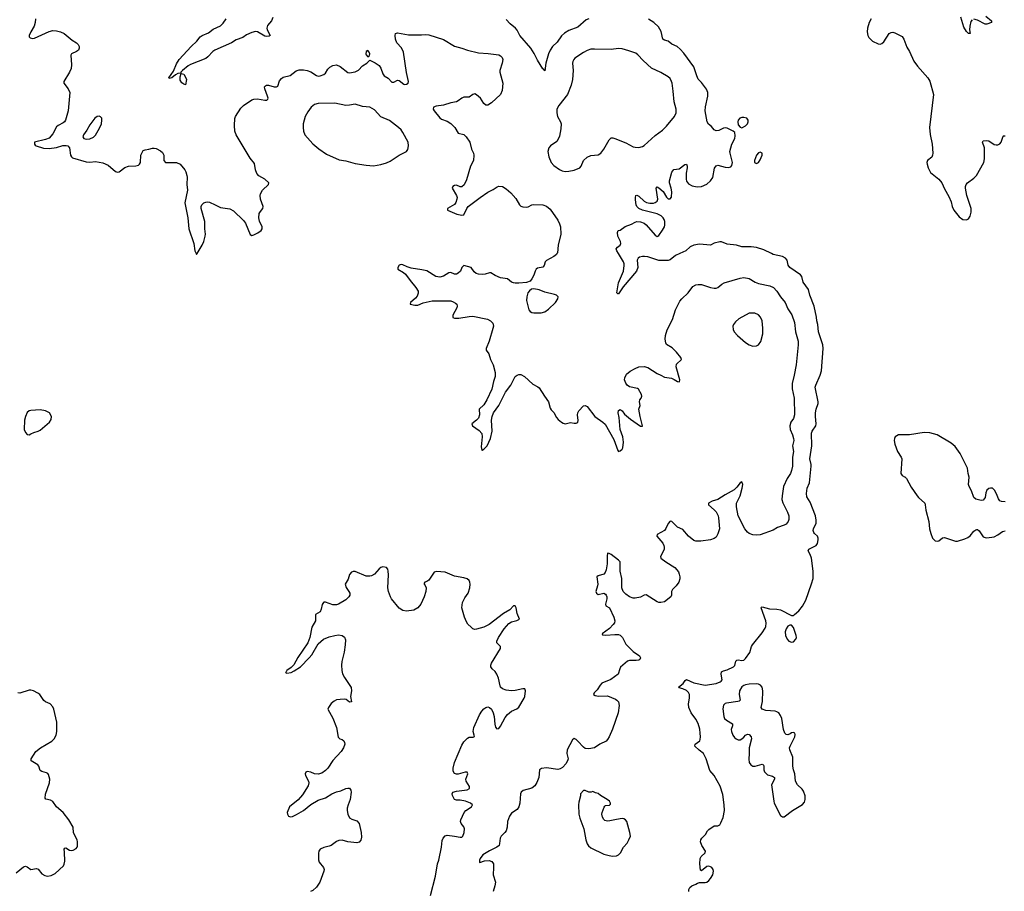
# Model space of a CAD drawing. Header units: inches. Extents: x 1682510 to 1839368, y 640758 to 791543.
# Tile 48 of 186: x 1700389 to 1711080, y 713072 to 722541. Entities that reach past the tile are written whole.
import ezdxf

# ---------------------------------------------------------------- set-up
doc = ezdxf.new("R2010")
doc.units = ezdxf.units.IN
doc.header["$MEASUREMENT"] = 0
for name, color, linetype in [('B7701', 7, 'Continuous'), ('B7702', 7, 'Continuous'), ('B7711', 7, 'Continuous'), ('B7712', 7, 'Continuous')]:
    doc.layers.add(name, color=color, linetype=linetype)

msp = doc.modelspace()

# ---------------------------------------------------------------- linework, layer by layer
at = {"layer": 'B7701', "color": 6}
for points, elevation in [([(1702305, 720000), (1702310, 719989), (1702316, 720000)], 600), ([(1706222, 720000), (1706216, 719990), (1706190, 719970), (1706110, 719926), (1706096, 719910), (1706083, 719870), (1706070, 719851), (1706010, 719840), (1705997, 719830), (1705984, 719810), (1705970, 719766), (1705950, 719725), (1705930, 719702), (1705893, 719687), (1705810, 719677), (1705770, 719678), (1705750, 719683), (1705730, 719691), (1705684, 719724), (1705610, 719738), (1705550, 719762), (1705505, 719790), (1705490, 719792), (1705444, 719776), (1705410, 719772), (1705370, 719776), (1705345, 719785), (1705323, 719803), (1705290, 719850), (1705210, 719870), (1705191, 719849), (1705174, 719810), (1705150, 719787), (1705130, 719778), (1705110, 719778), (1705070, 719794), (1705050, 719792), (1704990, 719754), (1704950, 719743), (1704907, 719750), (1704810, 719811), (1704756, 719824), (1704641, 719841), (1704596, 719856), (1704550, 719879), (1704530, 719882), (1704521, 719879), (1704510, 719873), (1704494, 719850), (1704496, 719830), (1704556, 719796), (1704577, 719777), (1704627, 719707), (1704691, 719631), (1704714, 719590), (1704716, 719570), (1704703, 719537), (1704685, 719515), (1704633, 719470), (1704629, 719450), (1704680, 719440), (1704710, 719441), (1704770, 719466), (1704867, 719487), (1705070, 719485), (1705097, 719477), (1705122, 719462), (1705134, 719450), (1705139, 719430), (1705134, 719410), (1705091, 719330), (1705090, 719306), (1705110, 719299), (1705158, 719298), (1705270, 719318), (1705310, 719319), (1705467, 719287), (1705502, 719270), (1705525, 719245), (1705532, 719212), (1705526, 719186), (1705486, 719050), (1705452, 718970), (1705454, 718950), (1705484, 718910), (1705499, 718850), (1705531, 718791), (1705550, 718710), (1705550, 718664), (1705532, 718610), (1705514, 718526), (1705462, 718410), (1705430, 718356), (1705376, 718310), (1705380, 718250), (1705370, 718211), (1705350, 718189), (1705297, 718150), (1705307, 718130), (1705379, 718079), (1705405, 718045), (1705411, 718010), (1705401, 717901), (1705406, 717866), (1705410, 717864), (1705430, 717877), (1705464, 717910), (1705501, 717990), (1705517, 718070), (1705512, 718190), (1705519, 718230), (1705534, 718270), (1705590, 718349), (1705665, 718495), (1705722, 718570), (1705770, 718663), (1705790, 718679), (1705810, 718687), (1705830, 718686), (1705870, 718666), (1705962, 718582), (1706014, 718554), (1706030, 718541), (1706086, 718450), (1706131, 718391), (1706150, 718319), (1706161, 718301), (1706190, 718272), (1706219, 718219), (1706237, 718197), (1706270, 718168), (1706290, 718157), (1706310, 718151), (1706370, 718165), (1706410, 718157), (1706430, 718157), (1706439, 718161), (1706450, 718170), (1706454, 718186), (1706445, 718250), (1706448, 718270), (1706458, 718290), (1706510, 718346), (1706530, 718351), (1706550, 718338), (1706632, 718232), (1706720, 718170), (1706746, 718146), (1706840, 717980), (1706882, 717862), (1706890, 717850), (1706910, 717856), (1706930, 717876), (1706937, 717890), (1706945, 717950), (1706937, 718010), (1706909, 718090), (1706898, 718218), (1706886, 718270), (1706890, 718295), (1706910, 718307), (1706930, 718291), (1706955, 718255), (1707021, 718201), (1707130, 718125), (1707150, 718126), (1707152, 718130), (1707126, 718230), (1707112, 718310), (1707125, 718350), (1707118, 718390), (1707122, 718410), (1707137, 718430), (1707143, 718450), (1707139, 718470), (1707107, 718527), (1707096, 718536), (1707011, 718551), (1706985, 718570), (1706970, 718593), (1706956, 718630), (1706958, 718650), (1706979, 718690), (1707016, 718724), (1707070, 718753), (1707111, 718769), (1707170, 718775), (1707210, 718764), (1707310, 718697), (1707350, 718681), (1707390, 718656), (1707465, 718645), (1707494, 718634), (1707530, 718612), (1707552, 718608), (1707556, 718630), (1707515, 718770), (1707522, 718798), (1707573, 718850), (1707567, 718870), (1707521, 718930), (1707475, 718975), (1707413, 719013), (1707403, 719030), (1707396, 719070), (1707402, 719110), (1707420, 719170), (1707477, 719283), (1707508, 719390), (1707557, 719483), (1707579, 719510), (1707647, 719573), (1707699, 719641), (1707730, 719660), (1707755, 719665), (1707790, 719664), (1707890, 719630), (1707930, 719623), (1707950, 719625), (1707970, 719633), (1708011, 719669), (1708038, 719682), (1708210, 719734), (1708250, 719739), (1708310, 719728), (1708375, 719690), (1708410, 719676), (1708533, 719650), (1708574, 719630), (1708608, 719590), (1708649, 719529), (1708699, 719470), (1708730, 719399), (1708774, 719334), (1708803, 719250), (1708814, 719150), (1708842, 719050), (1708843, 719010), (1708818, 718790), (1708799, 718681), (1708775, 718590), (1708776, 718530), (1708797, 718430), (1708800, 718250), (1708789, 718210), (1708762, 718170), (1708750, 718130), (1708756, 718090), (1708781, 718030), (1708792, 717990), (1708793, 717970), (1708781, 717910), (1708791, 717850), (1708778, 717790), (1708778, 717690), (1708770, 717642), (1708758, 717610), (1708723, 717557), (1708681, 717470), (1708666, 717370), (1708665, 717330), (1708674, 717294), (1708726, 717190), (1708739, 717150), (1708740, 717110), (1708734, 717090), (1708710, 717060), (1708690, 717049), (1708617, 717023), (1708570, 716997), (1708430, 716945), (1708390, 716941), (1708350, 716943), (1708310, 716959), (1708290, 716972), (1708262, 717010), (1708190, 717150), (1708170, 717250), (1708172, 717290), (1708211, 717369), (1708235, 717450), (1708239, 717490), (1708230, 717519), (1708210, 717508), (1708177, 717463), (1708145, 717435), (1708050, 717380), (1707970, 717327), (1707909, 717310), (1707868, 717290), (1707868, 717270), (1707930, 717218), (1707950, 717193), (1707972, 717152), (1707977, 717130), (1707987, 717010), (1707970, 716956), (1707950, 716921), (1707930, 716904), (1707890, 716889), (1707784, 716876), (1707730, 716875), (1707710, 716884), (1707650, 716932), (1707590, 717001), (1707530, 717029), (1707470, 717090), (1707450, 717094), (1707430, 717068), (1707406, 717014), (1707390, 716990), (1707311, 716950), (1707307, 716930), (1707373, 716853), (1707384, 716830), (1707388, 716810), (1707387, 716790), (1707380, 716770), (1707345, 716710), (1707350, 716690), (1707403, 716650), (1707501, 716590), (1707541, 716541), (1707550, 716519), (1707555, 716490), (1707555, 716465), (1707547, 716430), (1707517, 716390), (1707476, 716350), (1707467, 716330), (1707465, 716290), (1707458, 716270), (1707390, 716218), (1707350, 716208), (1707330, 716210), (1707310, 716218), (1707190, 716293), (1707170, 716290), (1707130, 716269), (1707070, 716257), (1707050, 716258), (1707010, 716270), (1706970, 716299), (1706942, 716330), (1706928, 716368), (1706925, 716470), (1706909, 716551), (1706910, 716630), (1706907, 716650), (1706889, 716670), (1706810, 716730), (1706790, 716743), (1706770, 716746), (1706766, 716714), (1706768, 716630), (1706757, 716563), (1706746, 716534), (1706730, 716516), (1706670, 716500), (1706654, 716490), (1706666, 716410), (1706664, 716390), (1706646, 716330), (1706650, 716310), (1706670, 716297), (1706730, 716310), (1706750, 716300), (1706757, 716290), (1706765, 716270), (1706765, 716250), (1706751, 716190), (1706753, 716173), (1706791, 716151), (1706839, 716050), (1706849, 716010), (1706846, 715990), (1706834, 715970), (1706792, 715928), (1706714, 715870), (1706717, 715857), (1706753, 715853), (1706850, 715863), (1706890, 715861), (1706910, 715854), (1706934, 715830), (1706970, 715756), (1707050, 715676), (1707118, 715630), (1707130, 715610), (1707121, 715590), (1707110, 715583), (1707081, 715579), (1707010, 715581), (1706990, 715572), (1706914, 715506), (1706904, 715490), (1706886, 715430), (1706806, 715374), (1706710, 715334), (1706690, 715312), (1706658, 715262), (1706627, 715230), (1706620, 715210), (1706638, 715198), (1706673, 715193), (1706770, 715195), (1706859, 715159), (1706874, 715150), (1706891, 715130), (1706898, 715090), (1706886, 715010), (1706826, 714834), (1706789, 714751), (1706770, 714720), (1706755, 714705), (1706689, 714671), (1706630, 714631), (1706570, 714619), (1706530, 714625), (1706510, 714637), (1706450, 714704), (1706430, 714722), (1706409, 714731), (1706390, 714719), (1706333, 714610), (1706329, 714569), (1706344, 714510), (1706341, 714499), (1706321, 714459), (1706282, 714418), (1706258, 714402), (1706230, 714395), (1706110, 714415), (1706055, 714405), (1706031, 714390), (1706027, 714310), (1706005, 714255), (1705982, 714218), (1705948, 714192), (1705854, 714166), (1705835, 714150), (1705828, 714130), (1705820, 714030), (1705810, 713990), (1705790, 713962), (1705730, 713921), (1705708, 713890), (1705684, 713830), (1705680, 713770), (1705669, 713730), (1705658, 713710), (1705617, 713670), (1705605, 713650), (1705600, 713590), (1705593, 713570), (1705569, 713551), (1705490, 713513), (1705418, 713470), (1705388, 713430), (1705380, 713410), (1705381, 713390), (1705386, 713386), (1705436, 713404), (1705488, 713408), (1705515, 713395), (1705532, 713370), (1705535, 713330), (1705528, 713250), (1705555, 713170), (1705549, 713130), (1705529, 713070)], 600), ([(1707557, 720000), (1707510, 719978), (1707450, 719933), (1707430, 719925), (1707330, 719925), (1707210, 719963), (1707171, 719969), (1707150, 719969), (1707119, 719961), (1707104, 719950), (1707093, 719930), (1707100, 719850), (1707086, 719810), (1706940, 719640), (1706890, 719562), (1706883, 719563), (1706873, 719573), (1706890, 719681), (1706943, 719810), (1706953, 719870), (1706951, 719890), (1706943, 719910), (1706890, 720000)], 500), ([(1707653, 713070), (1707653, 713090), (1707666, 713114), (1707688, 713132), (1707730, 713149), (1707750, 713162), (1707770, 713167), (1707830, 713166), (1707850, 713173), (1707871, 713189), (1707890, 713210), (1707913, 713250), (1707922, 713290), (1707917, 713310), (1707904, 713330), (1707890, 713339), (1707870, 713345), (1707850, 713340), (1707790, 713295), (1707781, 713301), (1707773, 713370), (1707779, 713430), (1707789, 713451), (1707830, 713490), (1707834, 713510), (1707796, 713570), (1707782, 713610), (1707784, 713630), (1707794, 713650), (1707834, 713690), (1707857, 713730), (1707870, 713744), (1707930, 713783), (1707970, 713785), (1707990, 713796), (1708003, 713817), (1708026, 713874), (1708041, 713950), (1708039, 714010), (1708024, 714124), (1707996, 714216), (1707930, 714330), (1707883, 714383), (1707843, 714510), (1707815, 714570), (1707766, 714606), (1707720, 714650), (1707723, 714670), (1707772, 714708), (1707779, 714721), (1707782, 714750), (1707779, 714790), (1707774, 714834), (1707755, 714895), (1707730, 714943), (1707681, 715010), (1707654, 715070), (1707652, 715110), (1707662, 715170), (1707661, 715210), (1707652, 715232), (1707630, 715255), (1707590, 715273), (1707550, 715281), (1707542, 715290), (1707592, 715330), (1707616, 715364), (1707630, 715372), (1707710, 715336), (1707830, 715311), (1707950, 715331), (1707994, 715346), (1708006, 715354), (1708015, 715370), (1708006, 715430), (1708010, 715456), (1708030, 715468), (1708070, 715478), (1708140, 715510), (1708153, 715527), (1708166, 715574), (1708177, 715583), (1708190, 715587), (1708230, 715581), (1708250, 715584), (1708270, 715600), (1708315, 715665), (1708334, 715730), (1708346, 715750), (1708450, 715880), (1708482, 715930), (1708490, 715950), (1708494, 715986), (1708491, 716010), (1708439, 716150), (1708442, 716158), (1708450, 716164), (1708530, 716142), (1708610, 716136), (1708649, 716129), (1708770, 716068), (1708790, 716070), (1708802, 716078), (1708850, 716120), (1708890, 716170), (1708925, 716235), (1708987, 716413), (1709003, 716470), (1709003, 716550), (1708985, 716690), (1708971, 716730), (1708951, 716770), (1708958, 716790), (1709035, 716830), (1709050, 716850), (1709059, 716890), (1709059, 716910), (1709052, 716930), (1709018, 716958), (1709010, 716970), (1709006, 716990), (1709009, 717010), (1709036, 717070), (1709036, 717104), (1709028, 717150), (1708970, 717298), (1708937, 717357), (1708932, 717392), (1708940, 717450), (1708965, 717510), (1708983, 717690), (1708982, 717710), (1708967, 717770), (1708988, 717910), (1708985, 718050), (1708993, 718070), (1709032, 718128), (1709038, 718150), (1709028, 718230), (1709028, 718270), (1709036, 718310), (1709059, 718370), (1709060, 718390), (1709027, 718550), (1709032, 718570), (1709082, 718678), (1709095, 718725), (1709114, 718970), (1709108, 719010), (1709062, 719150), (1709054, 719230), (1709043, 719270), (1709041, 719310), (1709015, 719430), (1708968, 719550), (1708952, 719610), (1708895, 719690), (1708881, 719750), (1708868, 719768), (1708750, 719850), (1708733, 719873), (1708721, 719930), (1708704, 719950), (1708670, 719969), (1708570, 719990), (1708550, 720000)], 500), ([(1710000, 718030), (1709931, 718030), (1709896, 718010), (1709886, 717990), (1709883, 717970), (1709890, 717930), (1709921, 717850), (1709960, 717790), (1709967, 717770), (1709956, 717610), (1709969, 717590), (1709996, 717576), (1710000, 717573)], 500), ([(1704848, 713028), (1704903, 713237), (1704925, 713370), (1704938, 713410), (1704968, 713550), (1704975, 713625), (1704985, 713650), (1705007, 713673), (1705030, 713681), (1705110, 713672), (1705170, 713659), (1705190, 713661), (1705200, 713670), (1705214, 713710), (1705219, 713750), (1705212, 713772), (1705181, 713810), (1705175, 713830), (1705177, 713850), (1705216, 713930), (1705234, 713950), (1705295, 713990), (1705304, 714010), (1705285, 714030), (1705230, 714053), (1705170, 714062), (1705130, 714062), (1705110, 714069), (1705088, 714112), (1705086, 714130), (1705091, 714150), (1705130, 714161), (1705246, 714174), (1705273, 714190), (1705271, 714210), (1705235, 714270), (1705232, 714290), (1705253, 714350), (1705247, 714367), (1705226, 714366), (1705150, 714344), (1705130, 714344), (1705110, 714351), (1705096, 714376), (1705095, 714410), (1705109, 714470), (1705190, 714660), (1705210, 714695), (1705250, 714737), (1705270, 714745), (1705312, 714748), (1705326, 714755), (1705325, 714770), (1705312, 714810), (1705320, 714850), (1705381, 714990), (1705408, 715030), (1705430, 715054), (1705450, 715069), (1705470, 715075), (1705490, 715069), (1705510, 715050), (1705530, 715011), (1705542, 714970), (1705548, 714888), (1705555, 714855), (1705570, 714836), (1705590, 714840), (1705610, 714866), (1705661, 714959), (1705686, 714994), (1705730, 715030), (1705787, 715053), (1705809, 715071), (1705866, 715170), (1705872, 715190), (1705880, 715250), (1705872, 715272), (1705850, 715273), (1705770, 715252), (1705730, 715249), (1705670, 715256), (1705630, 715270), (1705610, 715290), (1705604, 715304), (1705589, 715389), (1705571, 715431), (1705550, 715460), (1705517, 715490), (1705506, 715510), (1705505, 715530), (1705512, 715550), (1705610, 715710), (1705611, 715731), (1705569, 715770), (1705568, 715790), (1705587, 715830), (1705650, 715924), (1705699, 715981), (1705730, 716001), (1705787, 716013), (1705816, 716030), (1705791, 716090), (1705780, 716150), (1705770, 716173), (1705750, 716172), (1705711, 716129), (1705641, 716090), (1705486, 715970), (1705430, 715943), (1705350, 715919), (1705330, 715918), (1705310, 715924), (1705290, 715940), (1705256, 715976), (1705240, 716000), (1705219, 716050), (1705190, 716150), (1705198, 716210), (1705221, 716259), (1705259, 716310), (1705277, 716370), (1705280, 716410), (1705277, 716430), (1705268, 716448), (1705246, 716466), (1705210, 716478), (1705110, 716495), (1705010, 716538), (1704914, 716546), (1704890, 716540), (1704830, 716453), (1704810, 716437), (1704789, 716430), (1704782, 716418), (1704779, 716410), (1704793, 716393), (1704802, 716370), (1704797, 716330), (1704780, 716270), (1704745, 716190), (1704710, 716150), (1704670, 716126), (1704590, 716116), (1704550, 716124), (1704510, 716148), (1704427, 716250), (1704416, 716270), (1704394, 716330), (1704387, 716370), (1704394, 716510), (1704391, 716550), (1704386, 716570), (1704370, 716590), (1704330, 716597), (1704310, 716590), (1704290, 716574), (1704242, 716518), (1704210, 716500), (1704190, 716496), (1704150, 716497), (1704030, 716545), (1704010, 716546), (1703990, 716538), (1703970, 716513), (1703957, 716463), (1703924, 716410), (1703933, 716373), (1703964, 716330), (1703972, 716310), (1703974, 716290), (1703964, 716270), (1703930, 716239), (1703850, 716191), (1703830, 716185), (1703790, 716184), (1703710, 716213), (1703690, 716214), (1703686, 716210), (1703673, 716187), (1703663, 716137), (1703651, 716110), (1703602, 716078), (1703599, 716010), (1703560, 715940), (1703540, 715830), (1703518, 715770), (1703410, 715612), (1703366, 715534), (1703337, 715503), (1703290, 715470), (1703283, 715457), (1703274, 715450), (1703290, 715443), (1703336, 715450), (1703370, 715467), (1703436, 715510), (1703533, 715607), (1703560, 715640), (1703630, 715762), (1703689, 715810), (1703750, 715835), (1703810, 715852), (1703850, 715857), (1703891, 715851), (1703914, 715834), (1703925, 715805), (1703924, 715750), (1703911, 715670), (1703887, 715570), (1703884, 715530), (1703886, 715470), (1703895, 715435), (1703915, 715395), (1703988, 715288), (1703991, 715250), (1703981, 715190), (1703993, 715130), (1703970, 715127), (1703935, 715155), (1703918, 715158), (1703870, 715157), (1703830, 715151), (1703803, 715137), (1703770, 715111), (1703743, 715070), (1703736, 715050), (1703790, 714953), (1703830, 714850), (1703848, 714748), (1703865, 714730), (1703890, 714721), (1703908, 714708), (1703916, 714690), (1703918, 714670), (1703903, 714630), (1703878, 714590), (1703788, 714492), (1703735, 714410), (1703710, 714383), (1703670, 714357), (1703630, 714343), (1703590, 714347), (1703550, 714367), (1703510, 714372), (1703494, 714366), (1703487, 714350), (1703493, 714330), (1703524, 714270), (1703527, 714250), (1703521, 714219), (1703459, 714121), (1703414, 714066), (1703320, 713990), (1703294, 713930), (1703296, 713910), (1703307, 713887), (1703330, 713880), (1703350, 713883), (1703395, 713905), (1703470, 713950), (1703550, 714016), (1703630, 714064), (1703710, 714087), (1703779, 714130), (1703830, 714154), (1703876, 714164), (1703930, 714189), (1703950, 714194), (1703970, 714192), (1703984, 714170), (1703986, 714150), (1703978, 714070), (1703954, 714010), (1703946, 713974), (1703944, 713950), (1703950, 713910), (1703970, 713869), (1703995, 713855), (1704050, 713837), (1704076, 713810), (1704098, 713710), (1704099, 713661), (1704093, 713627), (1704074, 713605), (1704050, 713599), (1703950, 713609), (1703890, 713626), (1703855, 713625), (1703830, 713613), (1703770, 713570), (1703750, 713561), (1703690, 713549), (1703650, 713530), (1703637, 713510), (1703632, 713488), (1703633, 713413), (1703642, 713390), (1703686, 713330), (1703693, 713310), (1703692, 713290), (1703647, 713173), (1703610, 713116), (1703570, 713082), (1703545, 713070)], 600), ([(1700350, 713274), (1700430, 713337), (1700450, 713345), (1700470, 713339), (1700509, 713309), (1700570, 713321), (1700590, 713314), (1700630, 713263), (1700663, 713243), (1700690, 713238), (1700730, 713243), (1700775, 713265), (1700863, 713350), (1700873, 713367), (1700878, 713398), (1700876, 713496), (1700871, 713530), (1700880, 713540), (1700890, 713543), (1700930, 713520), (1700950, 713514), (1700970, 713518), (1701003, 713537), (1701014, 713550), (1701018, 713562), (1701016, 713610), (1701011, 713630), (1700973, 713707), (1700968, 713770), (1700922, 713850), (1700859, 713930), (1700790, 713990), (1700748, 714048), (1700723, 714063), (1700673, 714073), (1700665, 714085), (1700670, 714126), (1700714, 714250), (1700715, 714290), (1700700, 714340), (1700693, 714353), (1700680, 714360), (1700630, 714373), (1700610, 714385), (1700597, 714430), (1700586, 714446), (1700515, 714490), (1700513, 714510), (1700565, 714590), (1700614, 714630), (1700738, 714702), (1700764, 714730), (1700785, 714770), (1700792, 714810), (1700792, 714910), (1700761, 715050), (1700750, 715076), (1700718, 715110), (1700670, 715131), (1700650, 715145), (1700608, 715210), (1700586, 715226), (1700540, 715250), (1700510, 715257), (1700490, 715256), (1700390, 715223), (1700370, 715227)], 700)]:
    msp.add_lwpolyline(points, dxfattribs=dict(at, elevation=elevation))
for points, elevation in [([(1705970, 719616), (1705946, 719614), (1705923, 719597), (1705907, 719573), (1705894, 719530), (1705893, 719490), (1705917, 719390), (1705930, 719370), (1705950, 719359), (1705970, 719355), (1706050, 719355), (1706090, 719369), (1706130, 719398), (1706206, 719470), (1706233, 719510), (1706236, 719530), (1706216, 719550), (1706197, 719557), (1706090, 719582), (1706030, 719605)], 600), ([(1708310, 719354), (1708196, 719290), (1708160, 719260), (1708138, 719230), (1708133, 719210), (1708136, 719176), (1708147, 719150), (1708184, 719110), (1708270, 719033), (1708310, 719007), (1708350, 718994), (1708390, 718999), (1708410, 719008), (1708435, 719045), (1708456, 719130), (1708459, 719190), (1708449, 719270), (1708433, 719310), (1708410, 719336), (1708370, 719352)], 700), ([(1700610, 718302), (1700510, 718295), (1700490, 718290), (1700470, 718275), (1700450, 718230), (1700442, 718190), (1700439, 718090), (1700450, 718055), (1700470, 718036), (1700490, 718031), (1700510, 718042), (1700542, 718058), (1700590, 718072), (1700610, 718082), (1700713, 718170), (1700730, 718196), (1700734, 718230), (1700711, 718271), (1700670, 718293)], 700), ([(1708750, 715965), (1708730, 715954), (1708710, 715925), (1708701, 715890), (1708704, 715850), (1708722, 715810), (1708741, 715790), (1708770, 715779), (1708790, 715783), (1708815, 715810), (1708822, 715830), (1708821, 715850), (1708790, 715937), (1708770, 715962)], 500), ([(1708386, 715326), (1708310, 715323), (1708270, 715316), (1708250, 715308), (1708228, 715292), (1708205, 715250), (1708199, 715210), (1708210, 715150), (1708201, 715139), (1708187, 715133), (1708064, 715116), (1708048, 715112), (1708030, 715093), (1708025, 715055), (1708033, 714970), (1708043, 714950), (1708062, 714930), (1708128, 714890), (1708127, 714870), (1708113, 714830), (1708116, 714810), (1708133, 714770), (1708150, 714744), (1708168, 714728), (1708190, 714719), (1708210, 714719), (1708230, 714727), (1708253, 714747), (1708270, 714769), (1708290, 714781), (1708310, 714775), (1708332, 714750), (1708336, 714730), (1708308, 714630), (1708311, 714570), (1708307, 714507), (1708311, 714470), (1708326, 714446), (1708350, 714433), (1708373, 714433), (1708450, 714452), (1708456, 714450), (1708464, 714444), (1708470, 714430), (1708467, 714390), (1708475, 714370), (1708510, 714339), (1708563, 714323), (1708583, 714310), (1708584, 714290), (1708553, 714230), (1708576, 714050), (1708582, 714030), (1708650, 713894), (1708670, 713880), (1708690, 713881), (1708780, 713950), (1708890, 714015), (1708910, 714041), (1708919, 714070), (1708917, 714110), (1708901, 714161), (1708883, 714183), (1708833, 714230), (1708811, 714270), (1708804, 714350), (1708791, 714391), (1708784, 714430), (1708784, 714530), (1708752, 714610), (1708749, 714630), (1708754, 714650), (1708804, 714750), (1708810, 714775), (1708804, 714790), (1708790, 714798), (1708770, 714795), (1708756, 714784), (1708730, 714773), (1708710, 714775), (1708696, 714790), (1708682, 714830), (1708664, 714950), (1708650, 714983), (1708630, 715011), (1708610, 715023), (1708590, 715029), (1708490, 715035), (1708449, 715050), (1708440, 715070), (1708454, 715134), (1708458, 715250), (1708449, 715289), (1708434, 715310), (1708410, 715323)], 500), ([(1706530, 714168), (1706510, 714168), (1706478, 714130), (1706478, 714110), (1706458, 714042), (1706456, 714010), (1706461, 713910), (1706470, 713867), (1706515, 713750), (1706536, 713630), (1706550, 713587), (1706565, 713565), (1706590, 713543), (1706730, 713477), (1706790, 713460), (1706826, 713454), (1706870, 713459), (1706890, 713468), (1706914, 713490), (1706946, 713550), (1706985, 713595), (1707004, 713630), (1707019, 713670), (1707015, 713710), (1706980, 713830), (1706967, 713850), (1706950, 713859), (1706930, 713862), (1706870, 713854), (1706796, 713836), (1706770, 713834), (1706742, 713842), (1706730, 713852), (1706717, 713877), (1706710, 713910), (1706713, 713930), (1706734, 713986), (1706742, 713998), (1706750, 714003), (1706792, 714008), (1706803, 714017), (1706805, 714030), (1706792, 714050), (1706769, 714070), (1706694, 714114), (1706670, 714133), (1706641, 714141), (1706610, 714158), (1706592, 714148), (1706570, 714148)], 600)]:
    msp.add_lwpolyline(points, close=True, dxfattribs=dict(at, elevation=elevation))
at = {"layer": 'B7702', "color": 6}
for points, elevation in [([(1700560, 722550), (1700558, 722510), (1700546, 722470), (1700509, 722410), (1700491, 722370), (1700493, 722353), (1700504, 722344), (1700530, 722336), (1700550, 722339), (1700710, 722413), (1700750, 722422), (1700790, 722419), (1700830, 722410), (1700870, 722392), (1700960, 722320), (1701005, 722290), (1701023, 722270), (1701033, 722250), (1701035, 722230), (1701028, 722210), (1701005, 722195), (1700952, 722170), (1700945, 722155), (1700950, 722050), (1700946, 722010), (1700930, 721970), (1700867, 721870), (1700868, 721850), (1700914, 721790), (1700932, 721750), (1700916, 721550), (1700885, 721450), (1700874, 721430), (1700861, 721419), (1700808, 721392), (1700790, 721378), (1700750, 721300), (1700710, 721255), (1700670, 721238), (1700550, 721210), (1700548, 721190), (1700558, 721178), (1700569, 721170), (1700646, 721146), (1700710, 721140), (1700790, 721154), (1700856, 721176), (1700895, 721175), (1700910, 721170), (1700930, 721150), (1700941, 721070), (1700951, 721051), (1700962, 721042), (1701110, 720996), (1701150, 720995), (1701210, 721001), (1701290, 720986), (1701350, 720960), (1701430, 720892), (1701450, 720886), (1701470, 720890), (1701530, 720935), (1701571, 720949), (1701650, 720953), (1701678, 720962), (1701690, 720970), (1701699, 720990), (1701705, 721070), (1701730, 721120), (1701750, 721129), (1701790, 721134), (1701830, 721146), (1701850, 721147), (1701870, 721141), (1701916, 721116), (1701938, 721098), (1701953, 721070), (1701953, 721010), (1701970, 720991), (1702090, 720988), (1702130, 720971), (1702182, 720910), (1702193, 720890), (1702205, 720850), (1702207, 720830), (1702202, 720750), (1702212, 720690), (1702183, 720550), (1702215, 720390), (1702226, 720270), (1702281, 720110), (1702290, 720029), (1702305, 720000)], 600), ([(1703137, 722563), (1703121, 722530), (1703081, 722479), (1703072, 722450), (1703077, 722430), (1703107, 722370), (1703098, 722362), (1703070, 722357), (1703050, 722363), (1702970, 722409), (1702950, 722413), (1702910, 722403), (1702850, 722377), (1702810, 722349), (1702739, 722321), (1702690, 722289), (1702509, 722211), (1702484, 722196), (1702430, 722136), (1702410, 722121), (1702245, 722055), (1702219, 722041), (1702156, 721990), (1702139, 721970), (1702139, 721961), (1702105, 721955), (1702079, 721941), (1702042, 721910), (1702010, 721902), (1702007, 721910), (1702058, 721982), (1702090, 722061), (1702120, 722110), (1702250, 722251), (1702313, 722307), (1702347, 722353), (1702370, 722369), (1702440, 722400), (1702490, 722439), (1702570, 722476), (1702598, 722502), (1702632, 722550)], 500), ([(1706570, 722551), (1706539, 722541), (1706450, 722460), (1706350, 722425), (1706305, 722395), (1706270, 722364), (1706224, 722296), (1706174, 722250), (1706149, 722210), (1706131, 722170), (1706102, 722070), (1706090, 721984), (1706081, 722001), (1706070, 722008), (1706010, 722102), (1705975, 722175), (1705939, 722230), (1705818, 722370), (1705789, 722429), (1705773, 722450), (1705715, 722495), (1705670, 722543)], 500), ([(1706890, 720000), (1706873, 720030), (1706866, 720050), (1706878, 720070), (1706909, 720091), (1706917, 720110), (1706912, 720130), (1706883, 720190), (1706881, 720230), (1706888, 720252), (1706910, 720256), (1706964, 720296), (1707030, 720321), (1707070, 720342), (1707090, 720347), (1707130, 720346), (1707168, 720330), (1707191, 720311), (1707290, 720199), (1707310, 720186), (1707330, 720198), (1707370, 720254), (1707389, 720290), (1707393, 720310), (1707394, 720350), (1707388, 720370), (1707375, 720390), (1707353, 720410), (1707310, 720432), (1707152, 720470), (1707113, 720490), (1707090, 720510), (1707082, 720530), (1707076, 720584), (1707074, 720610), (1707079, 720630), (1707090, 720636), (1707110, 720624), (1707170, 720571), (1707196, 720556), (1707230, 720549), (1707270, 720549), (1707290, 720554), (1707310, 720570), (1707316, 720590), (1707299, 720710), (1707310, 720726), (1707330, 720716), (1707374, 720674), (1707410, 720613), (1707430, 720596), (1707450, 720595), (1707467, 720613), (1707469, 720671), (1707464, 720710), (1707443, 720770), (1707443, 720790), (1707470, 720886), (1707490, 720914), (1707550, 720920), (1707610, 720967), (1707630, 720970), (1707637, 720950), (1707637, 720930), (1707626, 720874), (1707625, 720810), (1707630, 720786), (1707650, 720759), (1707690, 720735), (1707746, 720726), (1707792, 720730), (1707850, 720753), (1707888, 720790), (1707913, 720827), (1707933, 720927), (1707950, 720954), (1707970, 720960), (1708050, 720939), (1708084, 720936), (1708110, 720944), (1708122, 720958), (1708129, 720991), (1708102, 721090), (1708101, 721110), (1708122, 721190), (1708154, 721250), (1708158, 721278), (1708154, 721314), (1708136, 721330), (1708070, 721362), (1708050, 721367), (1708030, 721362), (1707981, 721339), (1707950, 721334), (1707930, 721343), (1707902, 721382), (1707866, 721406), (1707852, 721432), (1707833, 721550), (1707836, 721596), (1707860, 721710), (1707860, 721750), (1707847, 721787), (1707790, 721860), (1707756, 721896), (1707740, 721930), (1707708, 722030), (1707599, 722179), (1707561, 722221), (1707529, 722249), (1707470, 722275), (1707430, 722306), (1707390, 722320), (1707373, 722330), (1707352, 722412), (1707324, 722464), (1707275, 722510), (1707215, 722545)], 500), ([(1709633, 722550), (1709611, 722510), (1709593, 722450), (1709589, 722410), (1709598, 722370), (1709609, 722349), (1709650, 722308), (1709710, 722278), (1709730, 722276), (1709750, 722284), (1709770, 722300), (1709830, 722391), (1709850, 722403), (1709870, 722404), (1709890, 722398), (1709970, 722359), (1709989, 722329), (1710000, 722300)], 500), ([(1702316, 720000), (1702371, 720090), (1702387, 720130), (1702403, 720190), (1702407, 720210), (1702399, 720270), (1702398, 720350), (1702359, 720490), (1702360, 720510), (1702368, 720530), (1702388, 720550), (1702410, 720559), (1702430, 720562), (1702450, 720558), (1702511, 720531), (1702570, 720499), (1702670, 720488), (1702710, 720466), (1702820, 720360), (1702839, 720330), (1702890, 720208), (1702910, 720197), (1702930, 720202), (1702974, 720226), (1703009, 720251), (1703022, 720270), (1703022, 720290), (1702994, 720354), (1702986, 720390), (1702990, 720435), (1703002, 720458), (1703028, 720490), (1703032, 720510), (1703002, 720590), (1702998, 720630), (1703003, 720650), (1703024, 720690), (1703089, 720750), (1703094, 720770), (1703050, 720807), (1702986, 720846), (1702965, 720870), (1702949, 720909), (1702938, 720978), (1702890, 721036), (1702740, 721290), (1702725, 721330), (1702721, 721390), (1702726, 721466), (1702732, 721490), (1702790, 721579), (1702820, 721610), (1702910, 721669), (1702930, 721678), (1702970, 721680), (1703050, 721666), (1703072, 721668), (1703082, 721678), (1703085, 721690), (1703081, 721710), (1703049, 721791), (1703048, 721812), (1703057, 721823), (1703070, 721830), (1703090, 721829), (1703150, 721811), (1703176, 721810), (1703190, 721819), (1703210, 721876), (1703230, 721903), (1703250, 721915), (1703326, 721934), (1703390, 721985), (1703424, 721996), (1703470, 721996), (1703510, 721990), (1703550, 721974), (1703610, 721935), (1703630, 721929), (1703650, 721930), (1703690, 721945), (1703710, 721959), (1703736, 722004), (1703755, 722025), (1703790, 722042), (1703830, 722049), (1703870, 722034), (1703950, 721968), (1703970, 721962), (1704030, 721974), (1704067, 721993), (1704110, 722041), (1704159, 722070), (1704190, 722101), (1704250, 722073), (1704290, 722043), (1704310, 722015), (1704332, 721952), (1704346, 721930), (1704390, 721906), (1704430, 721861), (1704450, 721862), (1704490, 721883), (1704510, 721879), (1704561, 721841), (1704570, 721837), (1704590, 721839), (1704607, 721850), (1704612, 721870), (1704589, 721969), (1704557, 722190), (1704536, 722236), (1704484, 722290), (1704468, 722330), (1704464, 722370), (1704469, 722390), (1704490, 722400), (1704610, 722376), (1704750, 722376), (1704790, 722381), (1704830, 722378), (1704990, 722326), (1705110, 722254), (1705190, 722233), (1705250, 722209), (1705370, 722182), (1705474, 722174), (1705590, 722158), (1705610, 722147), (1705627, 722130), (1705634, 722110), (1705627, 722070), (1705602, 721990), (1705601, 721970), (1705635, 721850), (1705627, 721770), (1705610, 721727), (1705510, 721638), (1705470, 721614), (1705450, 721614), (1705430, 721632), (1705392, 721690), (1705350, 721726), (1705330, 721735), (1705310, 721730), (1705270, 721701), (1705210, 721699), (1705190, 721690), (1705150, 721658), (1705130, 721650), (1705070, 721638), (1704990, 721613), (1704910, 721603), (1704883, 721590), (1704879, 721570), (1704888, 721550), (1704950, 721476), (1704970, 721462), (1705030, 721439), (1705070, 721415), (1705115, 721370), (1705150, 721310), (1705210, 721294), (1705236, 721270), (1705278, 721210), (1705293, 721133), (1705316, 721090), (1705321, 721070), (1705316, 721010), (1705285, 720950), (1705240, 720800), (1705214, 720746), (1705190, 720727), (1705170, 720727), (1705130, 720742), (1705110, 720740), (1705091, 720729), (1705084, 720710), (1705132, 720632), (1705137, 720610), (1705136, 720590), (1705124, 720556), (1705110, 720534), (1705035, 720490), (1705035, 720470), (1705136, 720430), (1705190, 720418), (1705210, 720422), (1705243, 720490), (1705259, 720510), (1705388, 720610), (1705470, 720668), (1705530, 720695), (1705573, 720727), (1705590, 720734), (1705630, 720728), (1705670, 720704), (1705720, 720660), (1705777, 720597), (1705816, 720530), (1705830, 720516), (1705850, 720508), (1705890, 720505), (1705911, 720509), (1705950, 720531), (1705970, 720535), (1706070, 720529), (1706110, 720515), (1706150, 720482), (1706230, 720363), (1706250, 720322), (1706260, 720290), (1706264, 720210), (1706235, 720090), (1706229, 720010), (1706222, 720000)], 600), ([(1708550, 720000), (1708470, 720040), (1708390, 720065), (1708330, 720075), (1708230, 720075), (1708170, 720090), (1708070, 720102), (1708010, 720126), (1707990, 720127), (1707930, 720114), (1707890, 720091), (1707770, 720103), (1707707, 720093), (1707670, 720073), (1707623, 720030), (1707557, 720000)], 500)]:
    msp.add_lwpolyline(points, dxfattribs=dict(at, elevation=elevation))
for points, elevation in [([(1704170, 722205), (1704150, 722194), (1704147, 722170), (1704150, 722159), (1704170, 722139), (1704187, 722153), (1704189, 722170), (1704184, 722190)], 600), ([(1706890, 722228), (1706810, 722217), (1706630, 722221), (1706590, 722219), (1706550, 722206), (1706510, 722186), (1706416, 722124), (1706404, 722110), (1706393, 722087), (1706391, 722070), (1706400, 721990), (1706390, 721890), (1706375, 721830), (1706335, 721730), (1706241, 721610), (1706221, 721570), (1706220, 721530), (1706227, 721490), (1706261, 721430), (1706268, 721410), (1706266, 721354), (1706250, 721275), (1706237, 721243), (1706221, 721219), (1706153, 721170), (1706134, 721150), (1706122, 721110), (1706134, 721050), (1706161, 720990), (1706190, 720957), (1706250, 720914), (1706279, 720899), (1706312, 720892), (1706350, 720894), (1706410, 720907), (1706470, 720932), (1706486, 720950), (1706509, 721010), (1706551, 721049), (1706590, 721065), (1706670, 721074), (1706697, 721090), (1706730, 721135), (1706790, 721237), (1706810, 721257), (1706830, 721258), (1706852, 721252), (1706970, 721204), (1707050, 721161), (1707070, 721155), (1707110, 721154), (1707150, 721163), (1707170, 721175), (1707290, 721283), (1707370, 721342), (1707410, 721383), (1707498, 721490), (1707516, 721530), (1707517, 721570), (1707496, 721650), (1707485, 721765), (1707472, 721850), (1707467, 721870), (1707450, 721901), (1707430, 721919), (1707350, 721968), (1707250, 722013), (1707157, 722097), (1707100, 722160), (1707077, 722177), (1707004, 722204), (1706930, 722224)], 600), ([(1702190, 721835), (1702170, 721841), (1702150, 721855), (1702130, 721884), (1702130, 721922), (1702142, 721958), (1702170, 721948), (1702193, 721910), (1702199, 721890)], 500), ([(1703810, 721634), (1703630, 721630), (1703590, 721619), (1703555, 721590), (1703519, 721541), (1703490, 721490), (1703468, 721410), (1703465, 721370), (1703471, 721330), (1703484, 721290), (1703570, 721194), (1703638, 721138), (1703721, 721081), (1703858, 721018), (1703930, 721007), (1704030, 720977), (1704150, 720960), (1704230, 720955), (1704310, 720969), (1704370, 720987), (1704410, 721004), (1704510, 721068), (1704589, 721110), (1704602, 721130), (1704611, 721170), (1704606, 721210), (1704550, 721317), (1704530, 721343), (1704500, 721370), (1704405, 721445), (1704310, 721485), (1704240, 721560), (1704190, 721589), (1704110, 721597), (1704030, 721625), (1703970, 721611), (1703930, 721610)], 700), ([(1701250, 721492), (1701230, 721488), (1701203, 721470), (1701150, 721399), (1701118, 721342), (1701081, 721290), (1701075, 721270), (1701086, 721250), (1701110, 721242), (1701150, 721245), (1701190, 721266), (1701210, 721287), (1701256, 721364), (1701276, 721410), (1701282, 721450), (1701279, 721470), (1701267, 721487)], 600), ([(1708250, 721480), (1708230, 721479), (1708207, 721470), (1708190, 721450), (1708185, 721430), (1708190, 721399), (1708210, 721372), (1708230, 721368), (1708270, 721388), (1708290, 721410), (1708299, 721430), (1708300, 721450), (1708285, 721470)], 500), ([(1708430, 721102), (1708410, 721094), (1708390, 721069), (1708366, 721010), (1708368, 720990), (1708381, 720981), (1708390, 720977), (1708410, 720988), (1708430, 721019), (1708451, 721070), (1708449, 721090)], 500)]:
    msp.add_lwpolyline(points, close=True, dxfattribs=dict(at, elevation=elevation))
at = {"layer": 'B7711', "color": 6, "elevation": 500}
for points in [[(1711090, 717302), (1711050, 717306), (1711030, 717314), (1711015, 717335), (1710995, 717390), (1710974, 717430), (1710950, 717451), (1710930, 717453), (1710912, 717448), (1710891, 717429), (1710880, 717400), (1710870, 717350), (1710850, 717322), (1710830, 717318), (1710770, 717332), (1710748, 717350), (1710724, 717424), (1710697, 717470), (1710692, 717490), (1710697, 717570), (1710686, 717610), (1710680, 717670), (1710601, 717830), (1710545, 717905), (1710502, 717942), (1710350, 718030), (1710270, 718054), (1710210, 718057), (1710049, 718031), (1710000, 718030)], [(1710000, 717573), (1710018, 717558), (1710070, 717463), (1710133, 717370), (1710149, 717349), (1710215, 717290), (1710222, 717270), (1710229, 717211), (1710261, 717090), (1710269, 717010), (1710281, 716961), (1710301, 716910), (1710330, 716881), (1710350, 716875), (1710370, 716881), (1710408, 716912), (1710430, 716916), (1710550, 716875), (1710570, 716876), (1710650, 716900), (1710684, 716916), (1710710, 716935), (1710750, 716986), (1710770, 717000), (1710781, 717001), (1710790, 717002), (1710808, 716988), (1710850, 716924), (1710870, 716914), (1710890, 716911), (1710970, 716924), (1711010, 716945), (1711060, 716980), (1711090, 716989)]]:
    msp.add_lwpolyline(points, dxfattribs=at)
at = {"layer": 'B7712', "color": 6, "elevation": 500}
for points in [[(1710730, 722541), (1710717, 722523), (1710705, 722470), (1710703, 722430), (1710710, 722390), (1710690, 722390), (1710670, 722412), (1710641, 722461), (1710608, 722570)], [(1710879, 722579), (1710941, 722530), (1710942, 722510), (1710890, 722492), (1710870, 722492), (1710790, 722535), (1710750, 722545)], [(1710000, 722300), (1710021, 722241), (1710050, 722194), (1710099, 722090), (1710136, 722036), (1710249, 721909), (1710272, 721872), (1710310, 721730), (1710266, 721370), (1710274, 721294), (1710295, 721190), (1710303, 721090), (1710301, 721070), (1710292, 721048), (1710245, 721010), (1710240, 720990), (1710241, 720970), (1710252, 720930), (1710280, 720880), (1710369, 720809), (1710400, 720770), (1710430, 720702), (1710479, 720619), (1710502, 720562), (1710512, 720510), (1710533, 720470), (1710590, 720401), (1710630, 720370), (1710670, 720367), (1710690, 720379), (1710710, 720406), (1710721, 720450), (1710720, 720490), (1710672, 720632), (1710657, 720710), (1710658, 720730), (1710665, 720750), (1710680, 720770), (1710750, 720821), (1710777, 720850), (1710859, 720990), (1710865, 721030), (1710865, 721130), (1710863, 721150), (1710842, 721210), (1710850, 721226), (1710890, 721230), (1710910, 721226), (1710970, 721186), (1710990, 721180), (1711010, 721182), (1711030, 721192), (1711046, 721210), (1711066, 721274), (1711070, 721279), (1711090, 721278)]]:
    msp.add_lwpolyline(points, dxfattribs=at)

doc.saveas('drawing.dxf')
